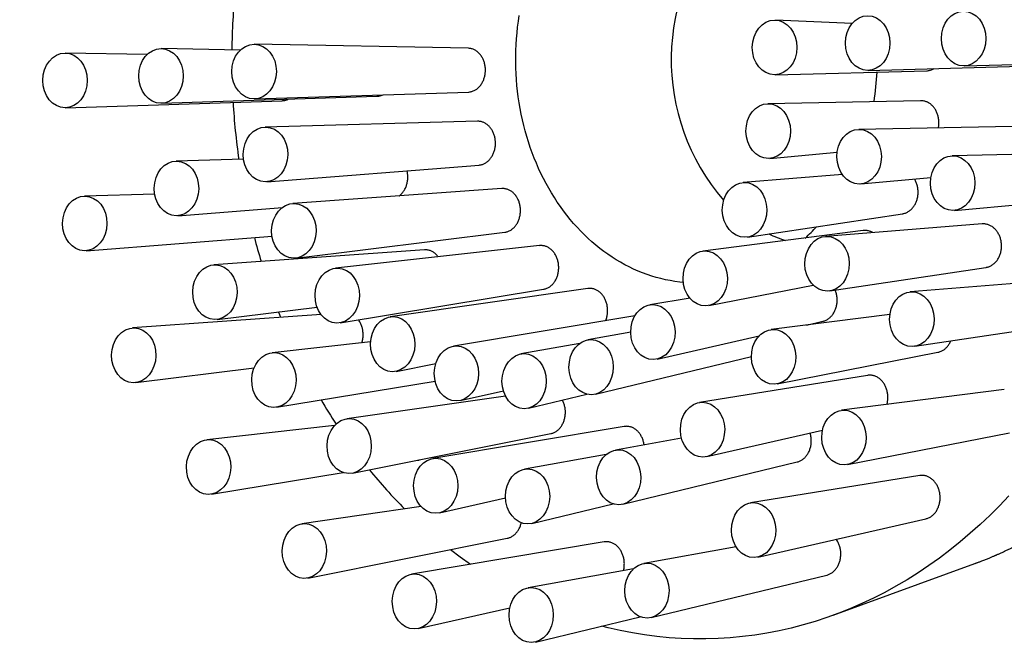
# Model space of a CAD drawing. Header units: millimetres. Extents: x 8 to 983, y 12 to 718.
# Tile 9 of 33: x 485 to 544, y 338 to 376. Entities that reach past the tile are written whole.
import ezdxf

# ---------------------------------------------------------------- set-up
doc = ezdxf.new("R2010")
doc.units = ezdxf.units.MM

msp = doc.modelspace()

# ---------------------------------------------------------------- linework, layer by layer
at = {"color": 7, "linetype": 'Continuous', "lineweight": 30}
for p, q in [((534.797, 375.841), (530.16, 376.052)), ((497.837, 374.238), (493.063, 374.328)), ((511.599, 374.348), (498.691, 374.592)), ((492.201, 373.965), (487.27, 374.059)), ((530.138, 372.748), (539.313, 372.992)), ((535.766, 373.013), (545.004, 373.258)), ((541.56, 373.282), (550.864, 373.529)), ((487.283, 370.759), (500.371, 371.182)), ((493.077, 371.029), (506.073, 371.449)), ((498.704, 371.287), (511.611, 371.705)), ((538.929, 371.182), (529.701, 371)), ((512.166, 369.939), (499.334, 369.589)), ((544.484, 369.633), (535.192, 369.449)), ((498.032, 367.644), (493.953, 367.533)), ((529.831, 367.698), (533.891, 368.07)), ((550.203, 368.041), (540.844, 367.856)), ((499.439, 366.285), (512.258, 367.296)), ((534.206, 366.716), (528.204, 366.239)), ((535.322, 366.153), (539.553, 366.54)), ((513.636, 365.873), (501.003, 364.975)), ((492.662, 365.535), (488.413, 365.419)), ((540.975, 364.559), (550.313, 365.415)), ((494.058, 364.235), (500.375, 364.733)), ((528.47, 362.944), (537.839, 364.352)), ((542.657, 363.737), (533.184, 362.985)), ((488.518, 362.121), (499.75, 363.007)), ((501.197, 361.674), (513.807, 363.233)), ((535.473, 363.335), (525.775, 362.097)), ((515.91, 362.427), (503.583, 361.067)), ((508.956, 362.171), (496.235, 361.268)), ((533.45, 359.695), (542.883, 361.113)), ((526.144, 358.809), (532.442, 360.049)), ((547.851, 360.395), (538.31, 359.637)), ((503.859, 357.769), (516.153, 359.792)), ((518.831, 359.837), (506.896, 358.129)), ((496.428, 357.972), (502.469, 358.719)), ((525.005, 359.246), (522.58, 358.855)), ((502.718, 358.263), (491.327, 357.454)), ((521.677, 358.193), (510.718, 356.362)), ((537.082, 358.277), (529.905, 357.36)), ((532.044, 357.633), (533.027, 357.857)), ((538.576, 356.348), (548.077, 357.775)), ((521.422, 357.198), (518.834, 356.738)), ((523.012, 355.573), (529.182, 356.981)), ((505.708, 356.617), (499.753, 355.96)), ((518.348, 356.526), (514.789, 355.887)), ((519.291, 353.457), (528.712, 355.742)), ((530.273, 354.078), (539.983, 355.99)), ((507.246, 354.836), (509.647, 355.315)), ((491.52, 354.158), (498.665, 355.041)), ((535.724, 354.593), (525.578, 352.959)), ((500.029, 352.668), (509.607, 354.244)), ((513.854, 353.344), (504.266, 351.971)), ((511.127, 353.075), (513.727, 353.662)), ((515.236, 352.604), (518.776, 353.458)), ((543.99, 353.742), (534.155, 352.486)), ((503.524, 351.557), (495.81, 350.706)), ((504.615, 348.683), (516.588, 351.072)), ((521.028, 351.504), (509.466, 349.572)), ((526.009, 349.683), (533.008, 351.279)), ((534.524, 349.204), (544.303, 351.13)), ((524.491, 350.795), (520.495, 350.083)), ((519.936, 349.814), (515.001, 348.928)), ((508.444, 349.447), (508.553, 349.465)), ((520.951, 346.808), (531.481, 349.361)), ((496.086, 347.414), (504.044, 348.723)), ((538.882, 348.537), (528.663, 346.892)), ((509.874, 346.29), (513.86, 347.19)), ((515.447, 345.651), (520.352, 346.833)), ((508.765, 346.666), (501.558, 345.634)), ((529.095, 343.615), (539.251, 345.931)), ((501.907, 342.347), (513.965, 344.752)), ((519.822, 344.53), (508.177, 342.585)), ((527.792, 344.231), (522.205, 343.235)), ((533.658, 340.105), (542.2, 343.225)), ((521.582, 342.909), (515.219, 341.767)), ((522.661, 339.96), (533.266, 342.532)), ((508.585, 339.303), (514.121, 340.553)), ((515.665, 338.489), (521.987, 340.013))]:
    msp.add_line(p, q, dxfattribs=at)
at = {"color": 7, "linetype": 'Continuous', "lineweight": 30, "flags": 128}
for points in [[(524.597, 360.206), (524.378, 360.229), (524.094, 360.266), (523.81, 360.313), (523.528, 360.369), (523.247, 360.434), (522.967, 360.508), (522.689, 360.591), (522.413, 360.683), (522.139, 360.784), (521.868, 360.894), (521.598, 361.012), (521.331, 361.14), (521.067, 361.275), (520.806, 361.42), (520.549, 361.572), (520.294, 361.733), (520.043, 361.903), (519.796, 362.08), (519.552, 362.265), (519.313, 362.458), (519.077, 362.659), (518.846, 362.867), (518.62, 363.082), (518.398, 363.305), (518.181, 363.535), (517.969, 363.772), (517.761, 364.016), (517.56, 364.266), (517.363, 364.523), (517.172, 364.786), (516.987, 365.055), (516.807, 365.33), (516.634, 365.611), (516.466, 365.897), (516.304, 366.189), (516.149, 366.486), (516, 366.787), (515.858, 367.094), (515.722, 367.404), (515.592, 367.72), (515.47, 368.039), (515.354, 368.362), (515.245, 368.689), (515.143, 369.019), (515.048, 369.352), (514.96, 369.689), (514.879, 370.028), (514.806, 370.369), (514.739, 370.713), (514.68, 371.059), (514.629, 371.406), (514.584, 371.756), (514.548, 372.106), (514.518, 372.458), (514.496, 372.81), (514.482, 373.163), (514.475, 373.516), (514.475, 373.87), (514.483, 374.223), (514.499, 374.576), (514.522, 374.928), (514.552, 375.279), (514.59, 375.63), (514.635, 375.979), (514.687, 376.326)], [(500.278, 358.09), (500.217, 358.243), (500.143, 358.431)], [(544.268, 347.317), (543.703, 346.723), (543.126, 346.147), (542.537, 345.591), (541.937, 345.053), (541.325, 344.536), (540.703, 344.038), (540.07, 343.561), (539.428, 343.104), (538.776, 342.668), (538.115, 342.253), (537.445, 341.86), (536.767, 341.489), (536.082, 341.14), (535.389, 340.813), (534.69, 340.509), (533.985, 340.227), (533.274, 339.968), (532.557, 339.732), (531.836, 339.52), (531.111, 339.331), (530.382, 339.166), (529.65, 339.024), (528.914, 338.906), (528.177, 338.812), (527.438, 338.741), (526.698, 338.695), (525.957, 338.672), (525.215, 338.674), (524.474, 338.699), (523.734, 338.749), (522.995, 338.822), (522.258, 338.92), (521.523, 339.041), (520.791, 339.186), (520.063, 339.354), (519.671, 339.455)], [(511.732, 343.179), (511.115, 343.621), (510.528, 344.066)]]:
    msp.add_lwpolyline(points, dxfattribs=at)
at = {"color": 7, "linetype": 'Continuous', "lineweight": 30}
for centre, radius, start, end in [((536.838, 373.66), 12.971, 137.39465, 220.90975), ((540.467, 373.673), 43.149, 174.46586, 179.23776), ((519.767, 373.662), 16.551, 351.18818, 357.40248), ((540.226, 373.648), 42.907, 183.42255, 188.05386), ((523.922, 371.52), 11.801, 312.98232, 317.65411), ((538.214, 373.239), 40.852, 194.62598, 196.74144), ((533.169, 370.296), 7.929, 244.53178, 252.46583), ((533.11, 370.952), 35.242, 210.4159, 213.20039), ((530.141, 368.745), 31.538, 219.02245, 224.79888), ((462.095, 312.263), 26.861, 321.45538, 220.81268), ((462.095, 312.263), 26.5, 322.76241, 219.58914)]:
    msp.add_arc(centre, radius, start, end, dxfattribs=at)
for centre, major_axis, ratio in [((541.531, 374.931), (0.002, 1.65), 0.815077), ((530.11, 374.401), (0.002, 1.653), 0.815077), ((535.737, 374.662), (0.002, 1.65), 0.815077), ((493.042, 372.678), (0.002, 1.65), 0.815077), ((498.67, 372.94), (0.002, 1.653), 0.815077), ((487.248, 372.409), (0.002, 1.65), 0.815077), ((529.727, 369.347), (-0.013, 1.653), 0.81447), ((499.358, 367.935), (0.017, 1.654), 0.813998), ((535.218, 367.799), (-0.013, 1.651), 0.81447), ((540.87, 366.205), (-0.013, 1.651), 0.81447), ((493.977, 365.882), (0.017, 1.651), 0.813998), ((528.299, 364.587), (-0.024, 1.655), 0.812361), ((488.437, 363.769), (0.017, 1.651), 0.813998), ((501.071, 363.322), (0.027, 1.656), 0.811557), ((533.279, 361.336), (-0.024, 1.653), 0.812361), ((525.923, 360.447), (-0.029, 1.658), 0.809364), ((496.303, 359.617), (0.027, 1.653), 0.811557), ((503.692, 359.414), (0.029, 1.659), 0.808455), ((538.405, 357.988), (-0.024, 1.653), 0.812361), ((522.762, 357.208), (-0.026, 1.661), 0.80631), ((507.042, 356.477), (0.024, 1.662), 0.805539), ((491.395, 355.803), (0.027, 1.653), 0.811557), ((530.052, 355.713), (-0.029, 1.656), 0.809364), ((510.892, 354.712), (0.012, 1.664), 0.80356), ((519.029, 355.09), (-0.016, 1.664), 0.803998), ((499.862, 354.31), (0.029, 1.656), 0.808455), ((514.981, 354.239), (-0.002, 1.665), 0.803001), ((525.759, 351.314), (-0.026, 1.659), 0.80631), ((534.303, 350.839), (-0.029, 1.656), 0.809364), ((504.411, 350.322), (0.024, 1.66), 0.805539), ((495.919, 349.056), (0.029, 1.656), 0.808455), ((520.69, 348.439), (-0.016, 1.661), 0.803998), ((509.64, 347.925), (0.012, 1.662), 0.80356), ((515.192, 347.283), (-0.002, 1.662), 0.803001), ((528.844, 345.247), (-0.026, 1.659), 0.80631), ((501.703, 343.985), (0.024, 1.66), 0.805539), ((522.4, 341.591), (-0.016, 1.661), 0.803998), ((508.351, 340.938), (0.012, 1.662), 0.80356), ((515.41, 340.121), (-0.002, 1.662), 0.803001)]:
    msp.add_ellipse(centre, major_axis=major_axis, ratio=ratio, dxfattribs=at)
for points, knots in [([(542.199, 343.224), (542.215, 343.23), (542.25, 343.243), (542.304, 343.263), (542.367, 343.286), (542.436, 343.313), (542.513, 343.342), (542.596, 343.374), (542.694, 343.412), (542.801, 343.454), (542.913, 343.498), (543.016, 343.541), (543.112, 343.58), (543.2, 343.617), (543.28, 343.651), (543.353, 343.681), (543.414, 343.708), (543.466, 343.73), (543.514, 343.751), (543.569, 343.775), (543.636, 343.805), (543.716, 343.84), (543.806, 343.881), (543.899, 343.923), (543.992, 343.966), (544.085, 344.009), (544.178, 344.053), (544.271, 344.097), (544.359, 344.14), (544.437, 344.178), (544.502, 344.21), (544.556, 344.236), (544.597, 344.257), (544.626, 344.271), (544.649, 344.283), (544.675, 344.296), (544.706, 344.312), (544.746, 344.332), (544.792, 344.355), (544.842, 344.38), (544.892, 344.406), (544.942, 344.432), (544.992, 344.458), (545.054, 344.49), (545.128, 344.529), (545.216, 344.576), (545.299, 344.621), (545.378, 344.664), (545.454, 344.706), (545.533, 344.749), (545.616, 344.795), (545.701, 344.843), (545.788, 344.893), (545.866, 344.937), (545.931, 344.975), (545.981, 345.004), (546.022, 345.028), (546.056, 345.048), (546.08, 345.062), (546.097, 345.072), (546.113, 345.082), (546.133, 345.093), (546.158, 345.108), (546.191, 345.128), (546.234, 345.153), (546.286, 345.185), (546.344, 345.22), (546.403, 345.256), (546.462, 345.292), (546.522, 345.329), (546.618, 345.388), (546.749, 345.471), (546.915, 345.576), (547.075, 345.68), (547.201, 345.764), (547.294, 345.826), (547.357, 345.868), (547.417, 345.908), (547.472, 345.946), (547.522, 345.981), (547.568, 346.012), (547.609, 346.04), (547.647, 346.067), (547.687, 346.095), (547.733, 346.127), (547.785, 346.164), (547.843, 346.204), (547.914, 346.255), (547.996, 346.313), (548.084, 346.377), (548.169, 346.439), (548.249, 346.498), (548.326, 346.555), (548.396, 346.608), (548.46, 346.656), (548.627, 346.782), (548.786, 346.905), (548.935, 347.023), (548.969, 347.05), (548.996, 347.071), (549.015, 347.086), (549.029, 347.098), (549.043, 347.109), (549.066, 347.128), (549.101, 347.155), (549.149, 347.195), (549.209, 347.243), (549.272, 347.295), (549.339, 347.35), (549.407, 347.406), (549.479, 347.466), (549.583, 347.553), (549.719, 347.669), (549.888, 347.815), (550.065, 347.97), (550.248, 348.134), (550.395, 348.268), (550.501, 348.366), (550.562, 348.422), (550.613, 348.47), (550.656, 348.511), (550.691, 348.543), (550.716, 348.567), (550.737, 348.587), (550.757, 348.606), (550.783, 348.631), (550.815, 348.661), (550.884, 348.727), (550.991, 348.831), (551.137, 348.974), (551.29, 349.126), (551.452, 349.29), (551.622, 349.465), (551.763, 349.612), (551.874, 349.73), (551.952, 349.814), (552.032, 349.9), (552.112, 349.987), (552.189, 350.072), (552.26, 350.15), (552.322, 350.219), (552.375, 350.278), (552.418, 350.326), (552.452, 350.365), (552.479, 350.395), (552.502, 350.421), (552.524, 350.447), (552.552, 350.479), (552.59, 350.522), (552.636, 350.575), (552.689, 350.637), (552.744, 350.7), (552.8, 350.766), (552.857, 350.833), (552.927, 350.916), (553.01, 351.016), (553.107, 351.133), (553.215, 351.264), (553.335, 351.412), (553.466, 351.576), (553.602, 351.749), (553.716, 351.896), (553.806, 352.014), (553.872, 352.101), (553.939, 352.189), (554.006, 352.279), (554.073, 352.369), (554.137, 352.456), (554.198, 352.54), (554.255, 352.618), (554.307, 352.691), (554.352, 352.752), (554.388, 352.803), (554.416, 352.843), (554.437, 352.872), (554.452, 352.894), (554.467, 352.914), (554.484, 352.939), (554.504, 352.967), (554.532, 353.007), (554.57, 353.061), (554.618, 353.13), (554.672, 353.209), (554.733, 353.297), (554.799, 353.395), (554.872, 353.502), (554.953, 353.624), (555.044, 353.76), (555.143, 353.913), (555.249, 354.077), (555.359, 354.249), (555.506, 354.484), (555.687, 354.778), (555.896, 355.129), (556.095, 355.472), (556.285, 355.809), (556.452, 356.115), (556.6, 356.391), (556.73, 356.638), (556.854, 356.88), (556.974, 357.118), (557.103, 357.379), (557.244, 357.67), (557.398, 357.997), (557.554, 358.338), (557.711, 358.693), (557.871, 359.064), (558.031, 359.449), (558.157, 359.761), (558.249, 359.996), (558.308, 360.149), (558.366, 360.302), (558.423, 360.453), (558.477, 360.597), (558.528, 360.738), (558.578, 360.874), (558.624, 361.005), (558.665, 361.121), (558.7, 361.22), (558.728, 361.302), (558.751, 361.368), (558.77, 361.423), (558.785, 361.466), (558.796, 361.499), (558.805, 361.527), (558.815, 361.557), (558.83, 361.6), (558.849, 361.657), (558.874, 361.732), (558.902, 361.818), (558.934, 361.915), (558.969, 362.021), (559.006, 362.138), (559.046, 362.264), (559.089, 362.402), (559.14, 362.569), (559.2, 362.766), (559.266, 362.991), (559.333, 363.223), (559.4, 363.462), (559.467, 363.707), (559.539, 363.975), (559.614, 364.267), (559.692, 364.583), (559.77, 364.909), (559.852, 365.266), (559.938, 365.657), (560.026, 366.083), (560.112, 366.523), (560.195, 366.976), (560.274, 367.444), (560.346, 367.902), (560.41, 368.349), (560.468, 368.783), (560.522, 369.228), (560.572, 369.683), (560.617, 370.148), (560.657, 370.623), (560.694, 371.124), (560.724, 371.645), (560.749, 372.181), (560.765, 372.712), (560.775, 373.237), (560.777, 373.783), (560.772, 374.349), (560.757, 374.934), (560.734, 375.51), (560.703, 376.078), (560.664, 376.637), (560.618, 377.188), (560.563, 377.747), (560.499, 378.314), (560.425, 378.887), (560.344, 379.45), (560.257, 380.001), (560.175, 380.475), (560.101, 380.874), (560.037, 381.201), (559.971, 381.524), (559.903, 381.842), (559.834, 382.155), (559.762, 382.464), (559.69, 382.767), (559.616, 383.065), (559.541, 383.355), (559.466, 383.636), (559.393, 383.904), (559.321, 384.159), (559.251, 384.401), (559.185, 384.622), (559.124, 384.826), (559.066, 385.011), (559.011, 385.186), (558.959, 385.35), (558.908, 385.504), (558.87, 385.622), (558.842, 385.705), (558.825, 385.754), (558.811, 385.798), (558.798, 385.835), (558.786, 385.869), (558.774, 385.906), (558.759, 385.951), (558.74, 386.004), (558.72, 386.063), (558.698, 386.127), (558.668, 386.211), (558.631, 386.317), (558.584, 386.448), (558.533, 386.589), (558.477, 386.741), (558.417, 386.904), (558.352, 387.077), (558.279, 387.268), (558.198, 387.475), (558.109, 387.697), (558.016, 387.925), (557.92, 388.158), (557.81, 388.418), (557.685, 388.705), (557.545, 389.021), (557.398, 389.343), (557.243, 389.672), (557.117, 389.934), (557.021, 390.128), (556.959, 390.253), (556.896, 390.378), (556.835, 390.498), (556.778, 390.609), (556.727, 390.708), (556.682, 390.794), (556.643, 390.867), (556.61, 390.931), (556.581, 390.984), (556.559, 391.027), (556.541, 391.059), (556.527, 391.086), (556.512, 391.113), (556.495, 391.145), (556.476, 391.182), (556.453, 391.224), (556.423, 391.279), (556.385, 391.349), (556.338, 391.434), (556.285, 391.53), (556.225, 391.637), (556.16, 391.753), (556.088, 391.879), (556.012, 392.012), (555.92, 392.17), (555.815, 392.347), (555.704, 392.532), (555.602, 392.7), (555.508, 392.852), (555.418, 392.997), (555.331, 393.135), (555.248, 393.265), (555.151, 393.416), (555.035, 393.593), (554.897, 393.801), (554.785, 393.967), (554.702, 394.088), (554.652, 394.161), (554.605, 394.229), (554.564, 394.288), (554.53, 394.336), (554.503, 394.374), (554.483, 394.403), (554.467, 394.425), (554.451, 394.448), (554.429, 394.479), (554.4, 394.52), (554.365, 394.57), (554.322, 394.628), (554.273, 394.696), (554.219, 394.772), (554.158, 394.854), (554.093, 394.943), (554.025, 395.036), (553.954, 395.13), (553.884, 395.224), (553.813, 395.317), (553.742, 395.41), (553.62, 395.568), (553.446, 395.789), (553.273, 396.005), (553.153, 396.152), (553.088, 396.231), (553.022, 396.31), (552.956, 396.389), (552.891, 396.467), (552.828, 396.542), (552.767, 396.613), (552.711, 396.679), (552.659, 396.739), (552.613, 396.791), (552.575, 396.835), (552.545, 396.87), (552.523, 396.895), (552.507, 396.913), (552.494, 396.928), (552.479, 396.945), (552.458, 396.968), (552.428, 397.002), (552.389, 397.047), (552.343, 397.098), (552.293, 397.153), (552.227, 397.227), (552.141, 397.321), (552.035, 397.438), (551.922, 397.558), (551.801, 397.688), (551.673, 397.822), (551.54, 397.96), (551.408, 398.094), (551.28, 398.224), (551.155, 398.348), (551.038, 398.463), (550.93, 398.568), (550.85, 398.645), (550.795, 398.697), (550.767, 398.725), (550.745, 398.745), (550.728, 398.761), (550.71, 398.778), (550.688, 398.8), (550.659, 398.827), (550.623, 398.861), (550.58, 398.901), (550.531, 398.947), (550.474, 398.999), (550.411, 399.057), (550.342, 399.121), (550.243, 399.21), (550.115, 399.325), (549.958, 399.464), (549.797, 399.605), (549.63, 399.747), (549.493, 399.863), (549.389, 399.95), (549.318, 400.008), (549.25, 400.063), (549.188, 400.114), (549.133, 400.159), (549.089, 400.194), (549.054, 400.222), (549.028, 400.243), (549.008, 400.259), (548.988, 400.275), (548.965, 400.293), (548.935, 400.317), (548.896, 400.348), (548.849, 400.385), (548.798, 400.425), (548.747, 400.464), (548.697, 400.503), (548.635, 400.552), (548.56, 400.609), (548.47, 400.677), (548.378, 400.746), (548.28, 400.82), (548.174, 400.898), (548.077, 400.968), (547.992, 401.03), (547.92, 401.081), (547.85, 401.131), (547.784, 401.178), (547.726, 401.219), (547.675, 401.254), (547.631, 401.285), (547.595, 401.31), (547.566, 401.33), (547.54, 401.347), (547.512, 401.366), (547.479, 401.389), (547.441, 401.415), (547.393, 401.448), (547.335, 401.487), (547.267, 401.532), (547.194, 401.581), (547.053, 401.675), (546.844, 401.81), (546.633, 401.943), (546.487, 402.033), (546.41, 402.08), (546.338, 402.124), (546.274, 402.163), (546.216, 402.198), (546.165, 402.228), (546.116, 402.257), (546.067, 402.286), (546.013, 402.317), (545.956, 402.351), (545.892, 402.388), (545.819, 402.43), (545.737, 402.476), (545.647, 402.527), (545.549, 402.582), (545.442, 402.641), (545.328, 402.703), (545.211, 402.766), (545.089, 402.831), (544.985, 402.886), (544.903, 402.928), (544.85, 402.955), (544.806, 402.978), (544.772, 402.996), (544.745, 403.009), (544.723, 403.02), (544.7, 403.032), (544.671, 403.046), (544.636, 403.064), (544.596, 403.084), (544.545, 403.109), (544.487, 403.138), (544.423, 403.169), (544.359, 403.2), (544.269, 403.244), (544.153, 403.299), (544.014, 403.364), (543.827, 403.45), (543.671, 403.52), (543.547, 403.575), (543.505, 403.593), (543.469, 403.609), (543.44, 403.621), (543.417, 403.631), (543.398, 403.639), (543.379, 403.648), (543.355, 403.658), (543.325, 403.671), (543.289, 403.686), (543.246, 403.704), (543.197, 403.725), (543.138, 403.749), (543.069, 403.778), (542.991, 403.81), (542.908, 403.843), (542.825, 403.877), (542.744, 403.909), (542.666, 403.94), (542.569, 403.977), (542.455, 404.021), (542.328, 404.068), (542.246, 404.099), (542.207, 404.113)], [0, 0, 0, 0, 0.000674, 0.001471, 0.002393, 0.003443, 0.00462, 0.005925, 0.00734, 0.009222, 0.010982, 0.01262, 0.014135, 0.015529, 0.0168, 0.017949, 0.018975, 0.019695, 0.020411, 0.02127, 0.022278, 0.023602, 0.025055, 0.026516, 0.027982, 0.029454, 0.030931, 0.032414, 0.033902, 0.035113, 0.03615, 0.037013, 0.037703, 0.038122, 0.038436, 0.038807, 0.039335, 0.039963, 0.040725, 0.041548, 0.042361, 0.043165, 0.04396, 0.044744, 0.046158, 0.047548, 0.049005, 0.050184, 0.051419, 0.05271, 0.054057, 0.055459, 0.056916, 0.058339, 0.059301, 0.060126, 0.060814, 0.061363, 0.061775, 0.062003, 0.062245, 0.062571, 0.062979, 0.063472, 0.06422, 0.065104, 0.066089, 0.067078, 0.068068, 0.069059, 0.07005, 0.072861, 0.075674, 0.078404, 0.080975, 0.082077, 0.083147, 0.08418, 0.085131, 0.085991, 0.086759, 0.087486, 0.088069, 0.088756, 0.089547, 0.090443, 0.091442, 0.092516, 0.094141, 0.095675, 0.097116, 0.098558, 0.099894, 0.101124, 0.102249, 0.103288, 0.109921, 0.110657, 0.11127, 0.111744, 0.112076, 0.112287, 0.112528, 0.112831, 0.113512, 0.114384, 0.115448, 0.116704, 0.117826, 0.119065, 0.120392, 0.121752, 0.124715, 0.127825, 0.13108, 0.134481, 0.138029, 0.139323, 0.140462, 0.141437, 0.142249, 0.142896, 0.14338, 0.143698, 0.144069, 0.144555, 0.145158, 0.145875, 0.148509, 0.151311, 0.15428, 0.157425, 0.160755, 0.16427, 0.165801, 0.167365, 0.168962, 0.170591, 0.172196, 0.173635, 0.174901, 0.175995, 0.17683, 0.177526, 0.178082, 0.1785, 0.178922, 0.179494, 0.180218, 0.181248, 0.182358, 0.183496, 0.184662, 0.185856, 0.187078, 0.189056, 0.191103, 0.193229, 0.19593, 0.198759, 0.201715, 0.2048, 0.206226, 0.207679, 0.209157, 0.210661, 0.212189, 0.213641, 0.214961, 0.216332, 0.217522, 0.218532, 0.21936, 0.220008, 0.220475, 0.220766, 0.221087, 0.221482, 0.221948, 0.222472, 0.223443, 0.224563, 0.225832, 0.22725, 0.228817, 0.230533, 0.232397, 0.23462, 0.237023, 0.239607, 0.242344, 0.245073, 0.25058, 0.255929, 0.261119, 0.266149, 0.271021, 0.274738, 0.278357, 0.281878, 0.2853, 0.288691, 0.293165, 0.29781, 0.302626, 0.307613, 0.312772, 0.318102, 0.323603, 0.325659, 0.327737, 0.329838, 0.331926, 0.33388, 0.335692, 0.337645, 0.339401, 0.340959, 0.342319, 0.343367, 0.344257, 0.34499, 0.345566, 0.345984, 0.346308, 0.346702, 0.347164, 0.34802, 0.349018, 0.350158, 0.35144, 0.352865, 0.354403, 0.356078, 0.357891, 0.359841, 0.362705, 0.36566, 0.368695, 0.371811, 0.375006, 0.378282, 0.382246, 0.386322, 0.390509, 0.394808, 0.400071, 0.405492, 0.411071, 0.416808, 0.422703, 0.428756, 0.434071, 0.439501, 0.445047, 0.45071, 0.456489, 0.462384, 0.468394, 0.475087, 0.481714, 0.488268, 0.494748, 0.501154, 0.508473, 0.515694, 0.522817, 0.52984, 0.536765, 0.543591, 0.550319, 0.557605, 0.564772, 0.57182, 0.578748, 0.585557, 0.589752, 0.5939, 0.598002, 0.602057, 0.606066, 0.610028, 0.613941, 0.617734, 0.621549, 0.625201, 0.62869, 0.632015, 0.635177, 0.638177, 0.640756, 0.643201, 0.645512, 0.647689, 0.649732, 0.651637, 0.652387, 0.653051, 0.653629, 0.65412, 0.654529, 0.655008, 0.6556, 0.656325, 0.657128, 0.657987, 0.658903, 0.66051, 0.662266, 0.664172, 0.666227, 0.668431, 0.670784, 0.673287, 0.676212, 0.67928, 0.682424, 0.685644, 0.68894, 0.693245, 0.697673, 0.702223, 0.706897, 0.711694, 0.713484, 0.71529, 0.717113, 0.718897, 0.72052, 0.721979, 0.723204, 0.724283, 0.725215, 0.726001, 0.726641, 0.727095, 0.727442, 0.727828, 0.728292, 0.728836, 0.729462, 0.730171, 0.731283, 0.732553, 0.73398, 0.735565, 0.737308, 0.739208, 0.741254, 0.743289, 0.746372, 0.749315, 0.751773, 0.754124, 0.756367, 0.758502, 0.76053, 0.76247, 0.765609, 0.768905, 0.772359, 0.773555, 0.774766, 0.775879, 0.77683, 0.777619, 0.778237, 0.778698, 0.779006, 0.779322, 0.779836, 0.7805, 0.781313, 0.782276, 0.783389, 0.784651, 0.785996, 0.787477, 0.789046, 0.790614, 0.792181, 0.793746, 0.795309, 0.79687, 0.801763, 0.806638, 0.808028, 0.809415, 0.810802, 0.812187, 0.81357, 0.814915, 0.816145, 0.817364, 0.818441, 0.819377, 0.820172, 0.820825, 0.821225, 0.821544, 0.821782, 0.822044, 0.822464, 0.823041, 0.823912, 0.824864, 0.825865, 0.826914, 0.828909, 0.831058, 0.833349, 0.835639, 0.838316, 0.84094, 0.84351, 0.846026, 0.848457, 0.850746, 0.852769, 0.854664, 0.85534, 0.855885, 0.856294, 0.856568, 0.856872, 0.857298, 0.857851, 0.85853, 0.859336, 0.860268, 0.861326, 0.862511, 0.863822, 0.865219, 0.868038, 0.870956, 0.873911, 0.87696, 0.880105, 0.881366, 0.882642, 0.883912, 0.885047, 0.886026, 0.886847, 0.887426, 0.88789, 0.888238, 0.888526, 0.888933, 0.889474, 0.890148, 0.891037, 0.891957, 0.892859, 0.893741, 0.894604, 0.896188, 0.897713, 0.899314, 0.901038, 0.902885, 0.904854, 0.906072, 0.907332, 0.908588, 0.909721, 0.910727, 0.911605, 0.912356, 0.912979, 0.913454, 0.913843, 0.914308, 0.914872, 0.915535, 0.916297, 0.917323, 0.918486, 0.919761, 0.92105, 0.925672, 0.930324, 0.931659, 0.932968, 0.934165, 0.935244, 0.936204, 0.937047, 0.937772, 0.93862, 0.939493, 0.940423, 0.941449, 0.942672, 0.944013, 0.945474, 0.947064, 0.948821, 0.950747, 0.952583, 0.954549, 0.956647, 0.957644, 0.958502, 0.95921, 0.959768, 0.960177, 0.960477, 0.960838, 0.961297, 0.961853, 0.962508, 0.96326, 0.964268, 0.965304, 0.966322, 0.96732, 0.969622, 0.971818, 0.97393, 0.978456, 0.979171, 0.979844, 0.980412, 0.980875, 0.981233, 0.981508, 0.981778, 0.98215, 0.982623, 0.983198, 0.983875, 0.984653, 0.985533, 0.986664, 0.987927, 0.989264, 0.990565, 0.991828, 0.993052, 0.994238, 0.996312, 0.998259, 1, 1, 1, 1]), ([(511.611, 371.706), (511.623, 371.706), (511.666, 371.706), (511.738, 371.717), (511.827, 371.738), (511.913, 371.768), (511.997, 371.807), (512.079, 371.855), (512.157, 371.912), (512.23, 371.977), (512.299, 372.049), (512.363, 372.128), (512.421, 372.214), (512.473, 372.305), (512.518, 372.401), (512.558, 372.502), (512.59, 372.606), (512.614, 372.714), (512.632, 372.822), (512.642, 372.934), (512.644, 373.045), (512.639, 373.156), (512.627, 373.266), (512.607, 373.375), (512.58, 373.48), (512.546, 373.583), (512.505, 373.681), (512.458, 373.776), (512.404, 373.864), (512.345, 373.947), (512.281, 374.023), (512.211, 374.093), (512.137, 374.155), (512.059, 374.209), (511.978, 374.255), (511.894, 374.292), (511.807, 374.32), (511.719, 374.339), (511.649, 374.348), (511.609, 374.347), (511.599, 374.347)], [0, 0, 0, 0, 0.011487, 0.038863, 0.066736, 0.09367, 0.120791, 0.148504, 0.176422, 0.203299, 0.230661, 0.258023, 0.285888, 0.312642, 0.339879, 0.367116, 0.394855, 0.421474, 0.448573, 0.475672, 0.503267, 0.529798, 0.556803, 0.583809, 0.611307, 0.637831, 0.664827, 0.691824, 0.719308, 0.74591, 0.772984, 0.800057, 0.827618, 0.85435, 0.881556, 0.908762, 0.936457, 0.963317, 0.990655, 1, 1, 1, 1]), ([(539.313, 372.993), (539.328, 372.993), (539.373, 372.994), (539.449, 373.005), (539.541, 373.026), (539.63, 373.057), (539.701, 373.088), (539.74, 373.111), (539.752, 373.118)], [0, 0, 0, 0, 0.098191, 0.300304, 0.503859, 0.710377, 0.909803, 1, 1, 1, 1]), ([(500.371, 371.183), (500.395, 371.184), (500.449, 371.187), (500.532, 371.201), (500.619, 371.226), (500.687, 371.252), (500.724, 371.271), (500.733, 371.276)], [0, 0, 0, 0, 0.191962, 0.432923, 0.677389, 0.916229, 1, 1, 1, 1]), ([(506.073, 371.45), (506.086, 371.45), (506.13, 371.451), (506.204, 371.462), (506.292, 371.483), (506.366, 371.508), (506.408, 371.529), (506.424, 371.537)], [0, 0, 0, 0, 0.115276, 0.364412, 0.617168, 0.862255, 1, 1, 1, 1]), ([(540.011, 369.545), (540.017, 369.579), (540.03, 369.65), (540.04, 369.758), (540.043, 369.869), (540.038, 369.979), (540.025, 370.09), (540.005, 370.199), (539.978, 370.304), (539.943, 370.407), (539.902, 370.506), (539.853, 370.601), (539.798, 370.69), (539.738, 370.773), (539.671, 370.851), (539.6, 370.922), (539.524, 370.984), (539.444, 371.039), (539.36, 371.086), (539.273, 371.124), (539.184, 371.153), (539.093, 371.172), (539.008, 371.182), (538.953, 371.182), (538.929, 371.181)], [0, 0, 0, 0, 0.0433806, 0.0900615, 0.1350057, 0.1802615, 0.2264988, 0.2730746, 0.3180894, 0.3634149, 0.4097179, 0.4563574, 0.5015713, 0.5470967, 0.5936019, 0.6404446, 0.6858978, 0.7316646, 0.778419, 0.8255141, 0.8711408, 0.9170836, 0.9640239, 1, 1, 1, 1]), ([(512.258, 367.297), (512.283, 367.299), (512.337, 367.304), (512.421, 367.324), (512.507, 367.352), (512.592, 367.39), (512.674, 367.437), (512.752, 367.492), (512.826, 367.555), (512.896, 367.626), (512.96, 367.704), (513.02, 367.789), (513.073, 367.879), (513.119, 367.975), (513.159, 368.076), (513.193, 368.18), (513.218, 368.287), (513.237, 368.396), (513.248, 368.507), (513.251, 368.619), (513.247, 368.731), (513.236, 368.841), (513.217, 368.95), (513.19, 369.057), (513.157, 369.16), (513.117, 369.259), (513.07, 369.354), (513.018, 369.443), (512.959, 369.527), (512.895, 369.604), (512.826, 369.675), (512.753, 369.738), (512.676, 369.793), (512.595, 369.84), (512.511, 369.878), (512.425, 369.907), (512.337, 369.927), (512.251, 369.939), (512.193, 369.938), (512.166, 369.938)], [0, 0, 0, 0, 0.02268, 0.05005, 0.077322, 0.104685, 0.132145, 0.159605, 0.186967, 0.214329, 0.241789, 0.269249, 0.29661, 0.323881, 0.351251, 0.37862, 0.405891, 0.433024, 0.460254, 0.487485, 0.514618, 0.541625, 0.56873, 0.595834, 0.622842, 0.64979, 0.676834, 0.703878, 0.730827, 0.757804, 0.784878, 0.811951, 0.83893, 0.866014, 0.893194, 0.920374, 0.947458, 0.974682, 1, 1, 1, 1]), ([(507.433, 365.432), (507.444, 365.44), (507.481, 365.466), (507.54, 365.519), (507.609, 365.59), (507.672, 365.668), (507.731, 365.754), (507.783, 365.845), (507.829, 365.941), (507.868, 366.041), (507.9, 366.145), (507.925, 366.253), (507.943, 366.362), (507.953, 366.472), (507.955, 366.584), (507.95, 366.695), (507.938, 366.805), (507.923, 366.891), (507.91, 366.939), (507.907, 366.953)], [0, 0, 0, 0, 0.02702, 0.091728, 0.154149, 0.217694, 0.281238, 0.345947, 0.408155, 0.471486, 0.534816, 0.599313, 0.661204, 0.724212, 0.78722, 0.851386, 0.912997, 0.975715, 1, 1, 1, 1]), ([(537.838, 364.353), (537.853, 364.355), (537.899, 364.361), (537.974, 364.382), (538.063, 364.414), (538.148, 364.455), (538.229, 364.505), (538.308, 364.563), (538.382, 364.63), (538.45, 364.703), (538.513, 364.783), (538.571, 364.869), (538.622, 364.962), (538.666, 365.058), (538.704, 365.158), (538.734, 365.263), (538.758, 365.371), (538.773, 365.48), (538.781, 365.59), (538.782, 365.702), (538.774, 365.813), (538.759, 365.922), (538.737, 366.03), (538.708, 366.136), (538.671, 366.238), (538.627, 366.336), (538.591, 366.406), (538.567, 366.442), (538.562, 366.45)], [0, 0, 0, 0, 0.01989, 0.061142, 0.1027, 0.142614, 0.182808, 0.223885, 0.265268, 0.30497, 0.344949, 0.385804, 0.426963, 0.466508, 0.506328, 0.547016, 0.588003, 0.627516, 0.667303, 0.707951, 0.748896, 0.788517, 0.82841, 0.869164, 0.910213, 0.950031, 0.990123, 1, 1, 1, 1]), ([(513.807, 363.234), (513.813, 363.234), (513.85, 363.238), (513.915, 363.253), (514.002, 363.279), (514.087, 363.315), (514.169, 363.36), (514.248, 363.413), (514.323, 363.475), (514.393, 363.544), (514.459, 363.621), (514.519, 363.704), (514.573, 363.794), (514.621, 363.889), (514.663, 363.988), (514.697, 364.092), (514.724, 364.199), (514.744, 364.309), (514.757, 364.42), (514.761, 364.532), (514.759, 364.644), (514.748, 364.755), (514.73, 364.865), (514.705, 364.972), (514.673, 365.076), (514.634, 365.177), (514.588, 365.273), (514.536, 365.363), (514.479, 365.448), (514.415, 365.527), (514.347, 365.599), (514.274, 365.663), (514.198, 365.719), (514.117, 365.768), (514.034, 365.807), (513.948, 365.838), (513.861, 365.86), (513.772, 365.873), (513.697, 365.876), (513.652, 365.873), (513.636, 365.871)], [0, 0, 0, 0, 0.005971, 0.033265, 0.06056, 0.087759, 0.115084, 0.142506, 0.169928, 0.197253, 0.224632, 0.252109, 0.279586, 0.306965, 0.334302, 0.361738, 0.389174, 0.41651, 0.44373, 0.471048, 0.498366, 0.525586, 0.552665, 0.579842, 0.607019, 0.634098, 0.661075, 0.688149, 0.715222, 0.742199, 0.769154, 0.796204, 0.823254, 0.850209, 0.877229, 0.904345, 0.931462, 0.958482, 0.98563, 1, 1, 1, 1]), ([(542.883, 361.114), (542.895, 361.115), (542.938, 361.121), (543.01, 361.14), (543.099, 361.171), (543.184, 361.212), (543.265, 361.26), (543.344, 361.318), (543.418, 361.383), (543.486, 361.456), (543.55, 361.534), (543.608, 361.62), (543.659, 361.712), (543.704, 361.808), (543.742, 361.907), (543.773, 362.011), (543.797, 362.119), (543.813, 362.227), (543.822, 362.336), (543.823, 362.448), (543.816, 362.558), (543.802, 362.668), (543.781, 362.775), (543.752, 362.881), (543.715, 362.983), (543.672, 363.081), (543.623, 363.175), (543.567, 363.264), (543.505, 363.346), (543.438, 363.422), (543.366, 363.491), (543.288, 363.553), (543.207, 363.606), (543.123, 363.651), (543.036, 363.687), (542.946, 363.715), (542.855, 363.733), (542.764, 363.74), (542.698, 363.742), (542.663, 363.737), (542.657, 363.737)], [0, 0, 0, 0, 0.010978, 0.038804, 0.066836, 0.093761, 0.120874, 0.148583, 0.176498, 0.20328, 0.230249, 0.25781, 0.285575, 0.312251, 0.339112, 0.366559, 0.394208, 0.420861, 0.447698, 0.475116, 0.502734, 0.529457, 0.556363, 0.58385, 0.611536, 0.63839, 0.665429, 0.69305, 0.720872, 0.747861, 0.775037, 0.8028, 0.830766, 0.857835, 0.885092, 0.912941, 0.940996, 0.968054, 0.9953, 1, 1, 1, 1]), ([(536.052, 363.213), (536.039, 363.22), (535.999, 363.244), (535.929, 363.275), (535.841, 363.307), (535.749, 363.329), (535.657, 363.341), (535.566, 363.343), (535.504, 363.341), (535.474, 363.335), (535.473, 363.335)], [0, 0, 0, 0, 0.070951, 0.223129, 0.376367, 0.53296, 0.690715, 0.842376, 0.995098, 1, 1, 1, 1]), ([(516.153, 359.793), (516.165, 359.795), (516.207, 359.801), (516.278, 359.821), (516.363, 359.853), (516.446, 359.894), (516.526, 359.944), (516.603, 360.002), (516.675, 360.068), (516.743, 360.141), (516.805, 360.222), (516.862, 360.309), (516.913, 360.401), (516.957, 360.499), (516.994, 360.601), (517.025, 360.707), (517.048, 360.816), (517.063, 360.926), (517.071, 361.038), (517.071, 361.151), (517.064, 361.263), (517.049, 361.374), (517.027, 361.483), (516.997, 361.589), (516.961, 361.692), (516.917, 361.79), (516.868, 361.883), (516.812, 361.971), (516.75, 362.053), (516.684, 362.127), (516.612, 362.195), (516.537, 362.255), (516.458, 362.307), (516.376, 362.35), (516.291, 362.384), (516.204, 362.41), (516.116, 362.427), (516.027, 362.433), (515.958, 362.433), (515.919, 362.427), (515.91, 362.426)], [0, 0, 0, 0, 0.0115135, 0.0386884, 0.0657678, 0.0929908, 0.1203103, 0.1476301, 0.1748536, 0.2021972, 0.2296382, 0.2570793, 0.2844229, 0.3118099, 0.3392951, 0.3667801, 0.3941667, 0.4215013, 0.4489345, 0.4763671, 0.5037011, 0.5309124, 0.5582218, 0.5855308, 0.6127414, 0.6398137, 0.6669833, 0.6941528, 0.7212248, 0.7482022, 0.7752761, 0.8023502, 0.8293277, 0.8562932, 0.8833545, 0.9104162, 0.9373822, 0.9644227, 0.9915589, 1, 1, 1, 1]), ([(509.791, 361.752), (509.79, 361.754), (509.768, 361.785), (509.723, 361.838), (509.655, 361.908), (509.582, 361.971), (509.504, 362.026), (509.424, 362.073), (509.341, 362.112), (509.255, 362.141), (509.168, 362.162), (509.079, 362.172), (509.008, 362.175), (508.968, 362.171), (508.956, 362.17)], [0, 0, 0, 0, 0.008262, 0.105313, 0.198892, 0.294138, 0.389385, 0.486354, 0.580182, 0.675674, 0.771167, 0.868379, 0.962658, 1, 1, 1, 1]), ([(519.904, 357.896), (519.908, 357.906), (519.927, 357.947), (519.953, 358.026), (519.983, 358.132), (520.004, 358.241), (520.019, 358.352), (520.025, 358.465), (520.025, 358.577), (520.016, 358.69), (520, 358.801), (519.976, 358.91), (519.945, 359.016), (519.907, 359.118), (519.863, 359.216), (519.811, 359.309), (519.754, 359.397), (519.692, 359.477), (519.624, 359.551), (519.551, 359.618), (519.475, 359.677), (519.395, 359.728), (519.312, 359.77), (519.226, 359.803), (519.139, 359.827), (519.05, 359.842), (518.961, 359.847), (518.888, 359.845), (518.845, 359.838), (518.831, 359.836)], [0, 0, 0, 0, 0.011076, 0.050227, 0.089239, 0.128311, 0.167523, 0.206735, 0.245806, 0.284802, 0.323939, 0.363075, 0.402069, 0.440889, 0.479848, 0.518806, 0.557624, 0.596245, 0.635005, 0.673765, 0.712386, 0.750873, 0.789497, 0.828122, 0.866609, 0.90508, 0.943689, 0.982297, 1, 1, 1, 1]), ([(533.027, 357.858), (533.051, 357.864), (533.105, 357.877), (533.186, 357.908), (533.271, 357.949), (533.351, 357.999), (533.427, 358.057), (533.5, 358.123), (533.568, 358.196), (533.63, 358.276), (533.686, 358.361), (533.737, 358.453), (533.781, 358.55), (533.818, 358.651), (533.848, 358.755), (533.87, 358.863), (533.886, 358.973), (533.894, 359.083), (533.894, 359.194), (533.886, 359.306), (533.871, 359.417), (533.849, 359.526), (533.818, 359.632), (533.794, 359.705), (533.777, 359.741), (533.776, 359.744)], [0, 0, 0, 0, 0.0366483, 0.0828634, 0.129422, 0.1741332, 0.2191558, 0.2651608, 0.3115052, 0.3561496, 0.4011033, 0.447031, 0.4932944, 0.5380314, 0.5830769, 0.6290933, 0.6754441, 0.720391, 0.7656476, 0.8118783, 0.8584446, 0.903626, 0.9491193, 0.9955951, 1, 1, 1, 1]), ([(505.18, 356.559), (505.187, 356.579), (505.205, 356.634), (505.226, 356.727), (505.244, 356.836), (505.254, 356.947), (505.257, 357.057), (505.253, 357.17), (505.241, 357.28), (505.221, 357.388), (505.194, 357.494), (505.161, 357.597), (505.12, 357.696), (505.073, 357.79), (505.022, 357.876), (504.985, 357.927), (504.967, 357.951)], [0, 0, 0, 0, 0.043379, 0.118141, 0.194277, 0.26739, 0.341823, 0.416256, 0.492059, 0.564797, 0.638845, 0.712893, 0.788299, 0.860776, 0.93455, 1, 1, 1, 1]), ([(539.983, 355.991), (540, 355.995), (540.047, 356.003), (540.123, 356.028), (540.209, 356.065), (540.292, 356.11), (540.371, 356.164), (540.446, 356.226), (540.517, 356.296), (540.582, 356.372), (540.641, 356.454), (540.695, 356.543), (540.733, 356.618), (540.752, 356.663), (540.756, 356.675)], [0, 0, 0, 0, 0.051637, 0.144408, 0.237871, 0.327539, 0.417833, 0.510108, 0.603068, 0.692364, 0.782281, 0.874159, 0.966713, 1, 1, 1, 1]), ([(536.898, 352.837), (536.903, 352.853), (536.918, 352.904), (536.935, 352.994), (536.95, 353.103), (536.957, 353.214), (536.956, 353.324), (536.948, 353.436), (536.932, 353.546), (536.909, 353.654), (536.879, 353.759), (536.841, 353.862), (536.796, 353.961), (536.745, 354.054), (536.688, 354.142), (536.625, 354.225), (536.556, 354.3), (536.482, 354.368), (536.405, 354.428), (536.323, 354.48), (536.238, 354.524), (536.151, 354.558), (536.062, 354.583), (535.971, 354.599), (535.88, 354.606), (535.797, 354.604), (535.746, 354.596), (535.725, 354.592)], [0, 0, 0, 0, 0.019131, 0.060515, 0.1022, 0.142623, 0.183324, 0.224901, 0.26678, 0.307411, 0.348324, 0.390119, 0.43222, 0.472989, 0.514041, 0.555985, 0.598238, 0.639012, 0.680071, 0.722027, 0.764295, 0.80494, 0.84587, 0.887698, 0.929838, 0.970279, 1, 1, 1, 1]), ([(516.588, 351.073), (516.602, 351.075), (516.646, 351.083), (516.717, 351.106), (516.801, 351.141), (516.883, 351.186), (516.961, 351.238), (517.035, 351.299), (517.105, 351.367), (517.171, 351.443), (517.231, 351.526), (517.285, 351.614), (517.333, 351.708), (517.374, 351.807), (517.409, 351.91), (517.436, 352.017), (517.456, 352.126), (517.469, 352.237), (517.474, 352.349), (517.472, 352.461), (517.461, 352.573), (517.443, 352.683), (517.418, 352.791), (517.386, 352.896), (517.346, 352.997), (517.316, 353.065), (517.297, 353.098), (517.295, 353.101)], [0, 0, 0, 0, 0.0202878, 0.0622185, 0.1043159, 0.1465623, 0.1888093, 0.2309076, 0.2732287, 0.3156997, 0.3581712, 0.4004928, 0.4429952, 0.4856492, 0.528303, 0.5708054, 0.6133668, 0.6560809, 0.6987945, 0.7413553, 0.7838276, 0.8264531, 0.8690778, 0.9115492, 0.9538254, 0.9962542, 1, 1, 1, 1]), ([(522.23, 350.392), (522.229, 350.398), (522.224, 350.442), (522.208, 350.521), (522.182, 350.629), (522.148, 350.733), (522.106, 350.834), (522.058, 350.93), (522.004, 351.02), (521.944, 351.105), (521.879, 351.182), (521.808, 351.253), (521.734, 351.316), (521.655, 351.372), (521.573, 351.418), (521.489, 351.456), (521.402, 351.485), (521.314, 351.505), (521.225, 351.515), (521.136, 351.516), (521.07, 351.511), (521.035, 351.504), (521.028, 351.503)], [0, 0, 0, 0, 0.0092672, 0.0641947, 0.1191214, 0.1738512, 0.2284192, 0.2831841, 0.3379481, 0.3925148, 0.4468105, 0.5013021, 0.5557929, 0.6100877, 0.6641222, 0.7183508, 0.7725792, 0.8266135, 0.8805096, 0.9345981, 0.988687, 1, 1, 1, 1]), ([(531.481, 349.362), (531.484, 349.362), (531.517, 349.369), (531.577, 349.389), (531.662, 349.424), (531.743, 349.469), (531.822, 349.522), (531.897, 349.583), (531.966, 349.651), (532.031, 349.726), (532.091, 349.808), (532.145, 349.897), (532.192, 349.99), (532.233, 350.088), (532.267, 350.19), (532.294, 350.296), (532.314, 350.404), (532.326, 350.514), (532.331, 350.626), (532.328, 350.738), (532.317, 350.849), (532.299, 350.958), (532.28, 351.045), (532.264, 351.094), (532.26, 351.108)], [0, 0, 0, 0, 0.004599, 0.054243, 0.101965, 0.150019, 0.199119, 0.24858, 0.296296, 0.344341, 0.393425, 0.442867, 0.490736, 0.538935, 0.588172, 0.637766, 0.685881, 0.734327, 0.783817, 0.833666, 0.882011, 0.93069, 0.980423, 1, 1, 1, 1]), ([(508.553, 349.466), (508.574, 349.469), (508.608, 349.475), (508.641, 349.485), (508.653, 349.489)], [0, 0, 0, 0, 0.627946, 1, 1, 1, 1]), ([(539.251, 345.931), (539.278, 345.938), (539.335, 345.953), (539.42, 345.986), (539.503, 346.029), (539.583, 346.079), (539.658, 346.137), (539.73, 346.204), (539.797, 346.278), (539.858, 346.358), (539.913, 346.444), (539.962, 346.536), (540.005, 346.633), (540.041, 346.733), (540.07, 346.837), (540.092, 346.945), (540.106, 347.054), (540.113, 347.165), (540.112, 347.275), (540.103, 347.386), (540.087, 347.497), (540.064, 347.604), (540.033, 347.709), (539.995, 347.812), (539.95, 347.91), (539.899, 348.003), (539.842, 348.091), (539.778, 348.173), (539.709, 348.248), (539.636, 348.315), (539.559, 348.375), (539.477, 348.427), (539.391, 348.47), (539.305, 348.504), (539.216, 348.528), (539.125, 348.544), (539.034, 348.55), (538.953, 348.548), (538.903, 348.54), (538.882, 348.536)], [0, 0, 0, 0, 0.025311, 0.05285, 0.080593, 0.107238, 0.134069, 0.161486, 0.189105, 0.215714, 0.242508, 0.269882, 0.297456, 0.324123, 0.350974, 0.378403, 0.406031, 0.432823, 0.459799, 0.487356, 0.515113, 0.542042, 0.569158, 0.596859, 0.624762, 0.651783, 0.67899, 0.706789, 0.734793, 0.761816, 0.789028, 0.816834, 0.844848, 0.871785, 0.898911, 0.926633, 0.954561, 0.981363, 1, 1, 1, 1]), ([(513.965, 344.753), (513.983, 344.757), (514.03, 344.766), (514.104, 344.79), (514.188, 344.827), (514.269, 344.872), (514.346, 344.926), (514.42, 344.987), (514.49, 345.056), (514.554, 345.133), (514.613, 345.216), (514.667, 345.305), (514.714, 345.399), (514.754, 345.499), (514.787, 345.597), (514.802, 345.662), (514.809, 345.693)], [0, 0, 0, 0, 0.0448097, 0.1184418, 0.1923705, 0.2665607, 0.3407521, 0.4146824, 0.4890027, 0.5635865, 0.6381709, 0.7124921, 0.787126, 0.8620259, 0.9369257, 1, 1, 1, 1]), ([(520.984, 342.801), (520.991, 342.833), (521.008, 342.899), (521.024, 343.005), (521.034, 343.116), (521.036, 343.228), (521.031, 343.34), (521.018, 343.451), (520.998, 343.561), (520.97, 343.668), (520.935, 343.772), (520.893, 343.872), (520.844, 343.967), (520.79, 344.057), (520.729, 344.14), (520.664, 344.217), (520.593, 344.287), (520.518, 344.349), (520.439, 344.404), (520.357, 344.449), (520.272, 344.486), (520.186, 344.514), (520.098, 344.533), (520.009, 344.542), (519.92, 344.542), (519.857, 344.537), (519.825, 344.53), (519.822, 344.53)], [0, 0, 0, 0, 0.036872, 0.078725, 0.120727, 0.162729, 0.204582, 0.246448, 0.288464, 0.33048, 0.372345, 0.414084, 0.455973, 0.497862, 0.5396, 0.58113, 0.622809, 0.664488, 0.706016, 0.747347, 0.788825, 0.830304, 0.871634, 0.912861, 0.954235, 0.995609, 1, 1, 1, 1]), ([(533.266, 342.532), (533.27, 342.533), (533.304, 342.54), (533.366, 342.561), (533.45, 342.597), (533.532, 342.641), (533.61, 342.695), (533.684, 342.756), (533.754, 342.825), (533.818, 342.9), (533.877, 342.982), (533.931, 343.071), (533.978, 343.164), (534.018, 343.262), (534.052, 343.365), (534.079, 343.471), (534.098, 343.579), (534.11, 343.688), (534.114, 343.8), (534.111, 343.912), (534.1, 344.022), (534.081, 344.132), (534.055, 344.24), (534.022, 344.345), (533.982, 344.446), (533.935, 344.542), (533.887, 344.626), (533.852, 344.676), (533.837, 344.697)], [0, 0, 0, 0, 0.0058841, 0.0466842, 0.0859073, 0.1254031, 0.1657583, 0.2064102, 0.2456295, 0.2851201, 0.3254644, 0.3661027, 0.4054489, 0.4450664, 0.4855369, 0.5263011, 0.5658489, 0.6056693, 0.6463475, 0.6873214, 0.7270573, 0.7670678, 0.8079443, 0.8491199, 0.8889474, 0.9290517, 0.9700297, 1, 1, 1, 1])]:
    msp.add_open_spline(points, degree=3, knots=knots, dxfattribs=at)

doc.saveas('drawing.dxf')
